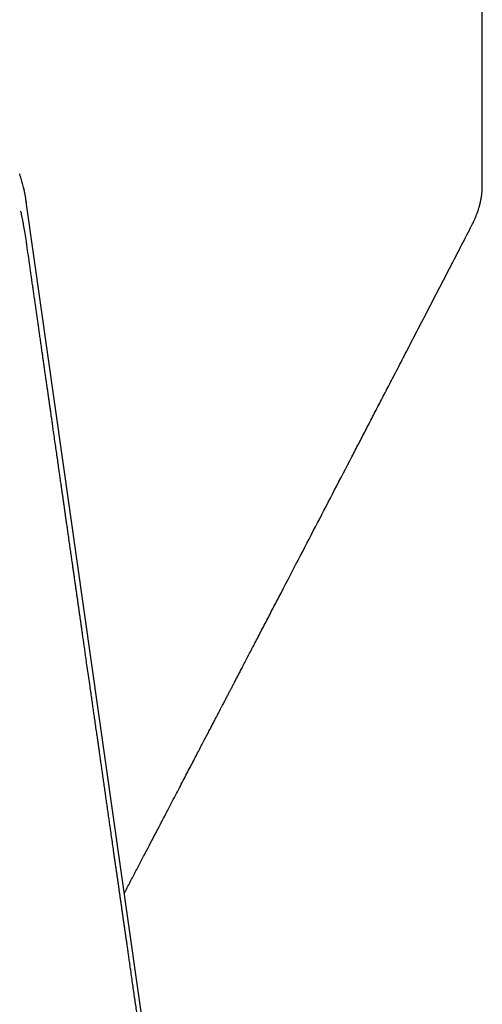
# Model space of a CAD drawing. Header units: millimetres. Extents: x 8 to 759, y 12 to 846.
# Tile 8 of 20: x 702 to 729, y 157 to 215. Entities that reach past the tile are written whole.
import ezdxf

# ---------------------------------------------------------------- set-up
doc = ezdxf.new("R2010")
doc.units = ezdxf.units.MM

msp = doc.modelspace()

# ---------------------------------------------------------------- linework, layer by layer
at = {"color": 7, "linetype": 'Continuous', "lineweight": 30}
for p, q in [((728.696, 205.081), (728.695, 228.494)), ((701.706, 205.8), (701.703, 205.821)), ((701.739, 205.674), (701.738, 205.677)), ((701.944, 204.966), (701.946, 204.959)), ((702.087, 204.194), (702.092, 204.162)), ((701.783, 203.57), (701.758, 203.648)), ((701.795, 203.528), (701.793, 203.537)), ((702.09, 201.878), (702.02, 202.337))]:
    msp.add_line(p, q, dxfattribs=at)
at = {"color": 7, "linetype": 'Continuous', "lineweight": 30, "flags": 128}
for points in [[(713.048, 126.891), (707.585, 165.396), (702.087, 204.194)], [(701.783, 203.57), (701.786, 203.563), (701.793, 203.535)]]:
    msp.add_lwpolyline(points, dxfattribs=at)
at = {"color": 7, "linetype": 'Continuous', "lineweight": 30}
for points, knots in [([(701.74, 205.675), (701.734, 205.694), (701.721, 205.736), (701.711, 205.776), (701.707, 205.797)], [0, 0, 0, 0, 0.463767, 1, 1, 1, 1]), ([(701.944, 204.966), (701.932, 205.014), (701.908, 205.11), (701.868, 205.256), (701.827, 205.4), (701.784, 205.542), (701.754, 205.632), (701.74, 205.677)], [0, 0, 0, 0, 0.1934162, 0.3942306, 0.5957029, 0.7977524, 1, 1, 1, 1]), ([(702.091, 204.162), (702.09, 204.17), (702.087, 204.191), (702.082, 204.223), (702.074, 204.282), (702.062, 204.372), (702.044, 204.477), (702.027, 204.57), (702.014, 204.645), (702.002, 204.705), (701.993, 204.751), (701.987, 204.783), (701.98, 204.816), (701.97, 204.857), (701.959, 204.906), (701.95, 204.942), (701.946, 204.959)], [0, 0, 0, 0, 0.029405, 0.074368, 0.123548, 0.275827, 0.433503, 0.536979, 0.632672, 0.717836, 0.756454, 0.793756, 0.830133, 0.872963, 0.939044, 1, 1, 1, 1]), ([(728.095, 202.841), (728.116, 202.88), (728.153, 202.954), (728.202, 203.057), (728.242, 203.144), (728.273, 203.215), (728.297, 203.27), (728.315, 203.314), (728.331, 203.352), (728.352, 203.408), (728.381, 203.481), (728.416, 203.577), (728.45, 203.677), (728.482, 203.777), (728.507, 203.859), (728.526, 203.926), (728.54, 203.979), (728.553, 204.027), (728.564, 204.07), (728.574, 204.115), (728.587, 204.168), (728.6, 204.23), (728.614, 204.294), (728.625, 204.352), (728.634, 204.405), (728.643, 204.458), (728.653, 204.519), (728.662, 204.587), (728.671, 204.655), (728.678, 204.719), (728.683, 204.779), (728.688, 204.84), (728.692, 204.906), (728.695, 204.988), (728.696, 205.048), (728.696, 205.08)], [0, 0, 0, 0, 0.053079, 0.098624, 0.136727, 0.167696, 0.191285, 0.208074, 0.224313, 0.241891, 0.280194, 0.320702, 0.367778, 0.413334, 0.453407, 0.476883, 0.502334, 0.525134, 0.542663, 0.560783, 0.585797, 0.615787, 0.64554, 0.672753, 0.695971, 0.718974, 0.746184, 0.780151, 0.811516, 0.839849, 0.869085, 0.893538, 0.921725, 0.957341, 1, 1, 1, 1]), ([(701.8, 203.511), (701.8, 203.513), (701.798, 203.521), (701.796, 203.528), (701.793, 203.535)], [0, 0, 0, 0, 0.1717467, 1, 1, 1, 1]), ([(702.02, 202.34), (702.018, 202.349), (701.996, 202.485), (701.962, 202.684), (701.917, 202.933), (701.881, 203.117), (701.845, 203.298), (701.818, 203.429), (701.802, 203.5), (701.8, 203.511)], [0, 0, 0, 0, 0.0246727, 0.344883, 0.5052855, 0.6623272, 0.816019, 0.9704091, 1, 1, 1, 1]), ([(707.808, 163.829), (707.865, 163.938), (708.036, 164.265), (708.318, 164.805), (708.651, 165.441), (708.967, 166.047), (709.268, 166.622), (709.553, 167.168), (709.829, 167.697), (710.096, 168.208), (710.354, 168.702), (710.603, 169.179), (710.843, 169.638), (711.074, 170.08), (711.295, 170.504), (711.507, 170.909), (711.708, 171.295), (711.899, 171.661), (712.081, 172.011), (712.253, 172.34), (712.414, 172.649), (712.566, 172.939), (712.709, 173.213), (712.843, 173.471), (712.97, 173.714), (713.087, 173.938), (713.193, 174.143), (713.291, 174.329), (713.381, 174.502), (713.464, 174.661), (713.538, 174.803), (713.604, 174.929), (713.661, 175.04), (713.713, 175.139), (713.758, 175.226), (713.799, 175.303), (713.855, 175.41), (713.93, 175.555), (714.024, 175.735), (714.119, 175.919), (714.217, 176.107), (714.323, 176.308), (714.437, 176.529), (714.563, 176.769), (714.699, 177.03), (714.844, 177.31), (715, 177.609), (715.166, 177.927), (715.341, 178.264), (715.527, 178.62), (715.722, 178.994), (715.923, 179.381), (716.128, 179.774), (716.333, 180.169), (716.539, 180.564), (716.745, 180.96), (717.262, 181.954), (718.041, 183.452), (719.085, 185.458), (720.083, 187.379), (720.883, 188.919), (721.484, 190.077), (721.886, 190.852), (722.294, 191.64), (722.71, 192.441), (723.133, 193.257), (723.593, 194.143), (724.089, 195.102), (724.625, 196.135), (725.171, 197.188), (725.727, 198.262), (726.289, 199.349), (726.858, 200.448), (727.434, 201.561), (727.847, 202.361), (728.069, 202.789), (728.095, 202.841)], [0, 0, 0, 0, 0.008383, 0.025217, 0.041548, 0.057375, 0.071837, 0.085853, 0.099421, 0.112543, 0.125219, 0.137448, 0.149232, 0.16057, 0.171462, 0.18191, 0.191737, 0.201135, 0.210103, 0.218643, 0.226471, 0.2339, 0.240931, 0.247563, 0.253797, 0.259633, 0.26477, 0.269554, 0.273984, 0.27806, 0.281783, 0.284932, 0.287774, 0.290309, 0.292538, 0.294461, 0.296281, 0.300785, 0.305588, 0.31013, 0.314912, 0.32005, 0.325657, 0.331861, 0.338552, 0.345732, 0.353399, 0.361553, 0.370194, 0.379322, 0.388937, 0.398972, 0.409075, 0.419193, 0.429325, 0.439472, 0.449635, 0.505796, 0.554682, 0.603913, 0.653491, 0.673068, 0.692891, 0.713068, 0.7336, 0.754486, 0.775727, 0.801683, 0.82815, 0.855126, 0.882611, 0.910606, 0.938597, 0.967079, 0.996052, 1, 1, 1, 1]), ([(712.787, 127.26), (712.779, 127.316), (712.756, 127.476), (712.718, 127.742), (712.673, 128.057), (712.609, 128.499), (712.527, 129.068), (712.426, 129.769), (712.325, 130.475), (712.223, 131.188), (712.119, 131.909), (712.015, 132.634), (711.919, 133.303), (711.831, 133.912), (711.753, 134.458), (711.676, 134.994), (711.61, 135.453), (711.554, 135.84), (711.508, 136.164), (711.46, 136.496), (711.411, 136.838), (711.365, 137.161), (711.321, 137.462), (711.282, 137.734), (711.244, 138.002), (711.207, 138.258), (711.172, 138.503), (711.139, 138.732), (711.108, 138.946), (711.079, 139.146), (711.051, 139.342), (711.023, 139.541), (710.99, 139.767), (710.954, 140.023), (710.912, 140.311), (710.869, 140.61), (710.825, 140.918), (710.78, 141.233), (710.734, 141.555), (710.687, 141.882), (710.639, 142.215), (710.59, 142.555), (710.54, 142.907), (710.491, 143.243), (710.445, 143.563), (710.402, 143.862), (710.36, 144.159), (710.32, 144.436), (710.284, 144.69), (710.25, 144.921), (710.219, 145.141), (710.189, 145.348), (710.161, 145.544), (710.135, 145.727), (710.11, 145.901), (710.082, 146.093), (710.052, 146.304), (710.019, 146.534), (709.987, 146.759), (709.955, 146.977), (709.925, 147.191), (709.894, 147.406), (709.863, 147.622), (709.831, 147.84), (709.8, 148.062), (709.766, 148.293), (709.732, 148.534), (709.696, 148.786), (709.658, 149.049), (709.618, 149.326), (709.577, 149.616), (709.533, 149.919), (709.488, 150.234), (709.442, 150.557), (709.386, 150.942), (709.323, 151.383), (709.252, 151.877), (709.19, 152.312), (709.136, 152.689), (709.09, 153.01), (709.045, 153.323), (709.001, 153.63), (708.958, 153.925), (708.918, 154.208), (708.879, 154.476), (708.843, 154.731), (708.807, 154.979), (708.771, 155.23), (708.734, 155.492), (708.694, 155.768), (708.652, 156.058), (708.609, 156.361), (708.564, 156.676), (708.515, 157.018), (708.462, 157.387), (708.405, 157.781), (708.347, 158.184), (708.289, 158.595), (708.228, 159.014), (708.172, 159.405), (708.121, 159.76), (708.077, 160.071), (708.034, 160.368), (707.994, 160.649), (707.956, 160.916), (707.921, 161.157), (707.89, 161.376), (707.86, 161.583), (707.83, 161.795), (707.798, 162.015), (707.766, 162.242), (707.732, 162.476), (707.697, 162.717), (707.662, 162.965), (707.626, 163.215), (707.591, 163.461), (707.557, 163.699), (707.524, 163.928), (707.493, 164.147), (707.463, 164.356), (707.434, 164.556), (707.404, 164.763), (707.372, 164.985), (707.338, 165.228), (707.301, 165.482), (707.263, 165.747), (707.224, 166.018), (707.178, 166.344), (707.124, 166.719), (707.063, 167.144), (707.008, 167.526), (706.959, 167.869), (706.915, 168.178), (706.869, 168.496), (706.822, 168.824), (706.774, 169.16), (706.725, 169.502), (706.675, 169.854), (706.624, 170.208), (706.574, 170.559), (706.525, 170.896), (706.479, 171.219), (706.435, 171.528), (706.392, 171.826), (706.351, 172.113), (706.311, 172.391), (706.272, 172.663), (706.229, 172.965), (706.18, 173.303), (706.126, 173.683), (706.074, 174.044), (706.025, 174.388), (705.978, 174.717), (705.929, 175.061), (705.877, 175.421), (705.818, 175.835), (705.752, 176.294), (705.681, 176.792), (705.618, 177.231), (705.563, 177.61), (705.518, 177.931), (705.473, 178.245), (705.429, 178.553), (705.385, 178.854), (705.343, 179.149), (705.302, 179.434), (705.265, 179.694), (705.232, 179.927), (705.202, 180.135), (705.173, 180.336), (705.145, 180.534), (705.116, 180.738), (705.085, 180.954), (705.052, 181.181), (705.019, 181.411), (704.986, 181.644), (704.952, 181.878), (704.918, 182.12), (704.882, 182.366), (704.847, 182.613), (704.812, 182.859), (704.772, 183.135), (704.729, 183.442), (704.68, 183.778), (704.633, 184.112), (704.585, 184.443), (704.539, 184.765), (704.495, 185.074), (704.453, 185.367), (704.413, 185.644), (704.377, 185.895), (704.345, 186.121), (704.315, 186.329), (704.285, 186.539), (704.254, 186.758), (704.221, 186.986), (704.185, 187.238), (704.146, 187.514), (704.103, 187.813), (704.059, 188.119), (704.011, 188.452), (703.96, 188.814), (703.904, 189.205), (703.846, 189.607), (703.787, 190.021), (703.726, 190.446), (703.67, 190.837), (703.621, 191.184), (703.579, 191.477), (703.539, 191.754), (703.502, 192.015), (703.466, 192.261), (703.434, 192.487), (703.404, 192.696), (703.376, 192.893), (703.348, 193.087), (703.321, 193.28), (703.295, 193.462), (703.27, 193.632), (703.247, 193.792), (703.225, 193.95), (703.202, 194.11), (703.178, 194.276), (703.151, 194.463), (703.121, 194.672), (703.088, 194.907), (703.052, 195.156), (703.011, 195.443), (702.967, 195.755), (702.919, 196.085), (702.875, 196.398), (702.832, 196.696), (702.791, 196.98), (702.752, 197.253), (702.713, 197.525), (702.675, 197.797), (702.635, 198.071), (702.596, 198.348), (702.555, 198.634), (702.513, 198.925), (702.471, 199.221), (702.428, 199.52), (702.384, 199.828), (702.339, 200.141), (702.251, 200.756), (702.169, 201.335), (702.101, 201.81), (702.091, 201.878)], [0, 0, 0, 0, 0.002215, 0.006464, 0.010679, 0.01486, 0.024233, 0.033582, 0.043037, 0.052597, 0.06226, 0.072019, 0.081736, 0.089148, 0.096499, 0.103694, 0.110677, 0.114957, 0.119263, 0.123708, 0.128291, 0.133014, 0.136675, 0.14039, 0.143982, 0.147419, 0.150701, 0.153828, 0.156634, 0.159302, 0.161866, 0.164513, 0.167271, 0.170951, 0.174812, 0.178842, 0.182974, 0.187198, 0.191515, 0.195924, 0.200337, 0.20489, 0.209603, 0.214478, 0.21842, 0.222462, 0.226501, 0.230344, 0.233605, 0.236706, 0.239647, 0.242427, 0.245047, 0.247507, 0.249809, 0.252035, 0.255204, 0.258293, 0.261301, 0.264228, 0.267075, 0.269906, 0.272877, 0.275729, 0.278703, 0.281801, 0.285021, 0.288378, 0.29191, 0.295618, 0.299503, 0.303564, 0.307801, 0.312182, 0.316537, 0.323281, 0.329905, 0.336394, 0.340781, 0.345076, 0.349279, 0.353389, 0.357393, 0.361157, 0.364747, 0.368164, 0.371408, 0.374737, 0.37825, 0.381948, 0.38583, 0.389896, 0.39414, 0.398487, 0.403661, 0.408947, 0.414344, 0.419853, 0.425473, 0.431194, 0.435567, 0.439741, 0.443715, 0.447489, 0.451063, 0.454437, 0.457165, 0.459891, 0.46273, 0.465682, 0.468747, 0.471867, 0.475097, 0.478435, 0.481815, 0.485143, 0.488338, 0.491402, 0.494335, 0.497136, 0.499805, 0.502374, 0.505476, 0.50873, 0.512134, 0.515689, 0.519369, 0.523045, 0.52878, 0.534464, 0.540112, 0.544133, 0.548276, 0.552541, 0.556928, 0.561438, 0.56607, 0.57069, 0.575589, 0.580295, 0.584808, 0.589129, 0.59326, 0.597245, 0.601097, 0.604815, 0.608408, 0.61204, 0.616949, 0.622031, 0.627286, 0.631475, 0.635878, 0.640493, 0.645322, 0.650364, 0.657114, 0.663789, 0.670383, 0.674753, 0.679052, 0.683264, 0.687389, 0.691429, 0.695383, 0.699227, 0.702907, 0.705811, 0.708602, 0.71128, 0.713878, 0.716601, 0.719483, 0.722526, 0.725729, 0.728742, 0.731884, 0.735155, 0.73848, 0.741787, 0.745075, 0.748346, 0.752894, 0.757407, 0.761885, 0.766326, 0.770709, 0.774831, 0.778753, 0.782475, 0.785997, 0.788828, 0.791548, 0.794357, 0.797289, 0.800344, 0.803522, 0.807424, 0.81144, 0.815544, 0.819738, 0.824846, 0.830081, 0.835464, 0.841009, 0.846715, 0.852582, 0.856724, 0.860653, 0.86437, 0.867873, 0.871164, 0.874242, 0.876949, 0.879564, 0.882166, 0.884758, 0.887338, 0.889479, 0.891612, 0.893737, 0.895855, 0.898058, 0.900404, 0.903351, 0.906495, 0.909837, 0.913377, 0.918002, 0.922417, 0.926622, 0.930616, 0.9344, 0.938035, 0.941569, 0.945337, 0.948981, 0.952612, 0.956445, 0.960485, 0.96433, 0.968346, 0.972519, 0.976716, 0.980904, 0.997272, 1, 1, 1, 1])]:
    msp.add_open_spline(points, degree=3, knots=knots, dxfattribs=at)

doc.saveas('drawing.dxf')
